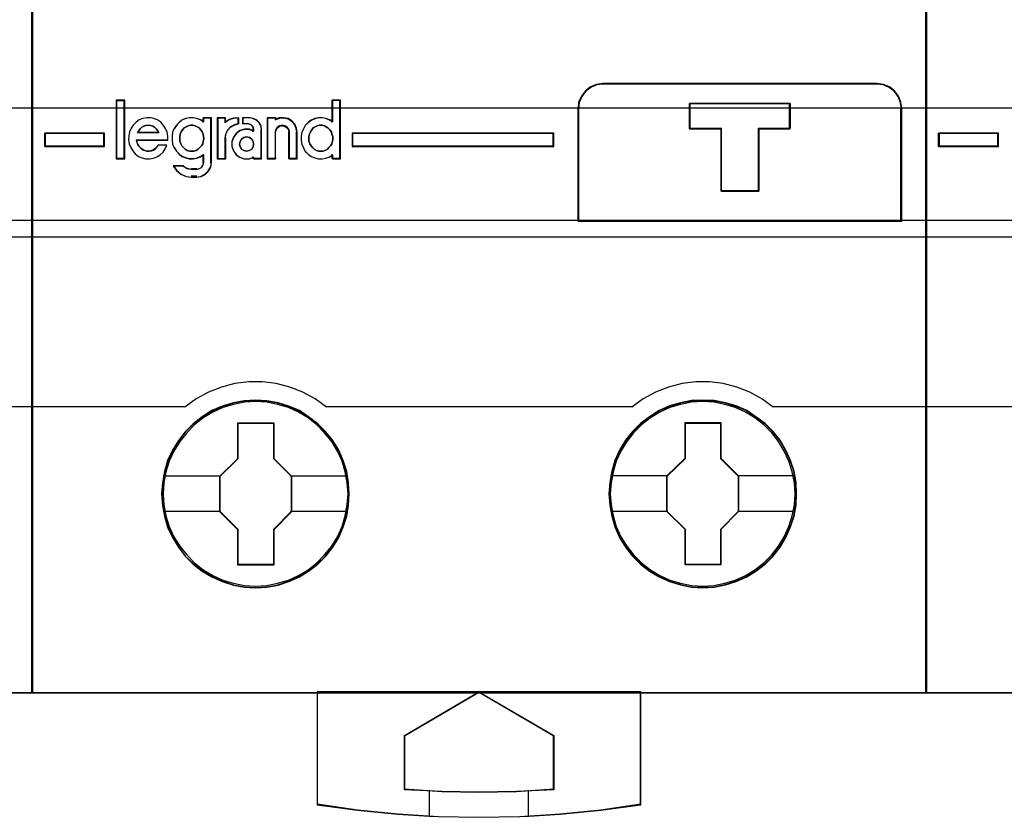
# Model space of a CAD drawing. Extents: x -543332 to -314699, y -9028 to 155584.
# Tile 52 of 256: x -448084 to -447688, y 23378 to 23699. Entities that reach past the tile are written whole.
import ezdxf

# ---------------------------------------------------------------- set-up
doc = ezdxf.new("R2010")
doc.units = 0
doc.header["$MEASUREMENT"] = 0
doc.layers.get('0').update_dxf_attribs({"color": 8})
for name, color, linetype in [('30', 7, 'Continuous'), ('45', 8, 'Continuous'), ('50', 7, 'Continuous')]:
    doc.layers.add(name, color=color, linetype=linetype)

# ---------------------------------------------------------------- blocks, each defined once
blk = doc.blocks.new('*U1096')
at = {"layer": '50', "color": 7}
blk.add_lwpolyline([(61.983887, -487.347089), (386.017439, -487.347089), (386.017439, -533.64975), (61.983887, -533.64975), (61.983887, -487.347089)], dxfattribs=at)
blk = doc.blocks.new('*U1097')
at = {"layer": '30', "color": 7}
blk.add_lwpolyline([(51.981526, -492.476529), (396.088727, -492.476529), (396.088727, -528.454107), (51.981526, -528.454107), (51.981526, -492.476529)], close=True, dxfattribs=at)
blk.add_lwpolyline([(51.981526, -492.476529), (396.088727, -492.476529), (396.088727, -528.454107), (51.981526, -528.454107), (51.981526, -492.476529)], dxfattribs=at)
blk = doc.blocks.new('*U1101')
at = {"layer": '45', "color": 7}
blk.add_lwpolyline([(215.025578, -468.992858), (178.974132, -468.992858), (178.974132, -551.996037), (215.025578, -551.996037), (215.025578, -468.992858)], close=True, dxfattribs=at)
at = {"layer": '45', "color": 139}
blk.add_lwpolyline([(215.025578, -468.992858), (178.974132, -468.992858), (178.974132, -551.996037), (215.025578, -551.996037), (215.025578, -468.992858)], close=True, dxfattribs=at)
at = {"layer": '45', "color": 59}
blk.add_lwpolyline([(215.009672, -469.008747), (178.992689, -469.008747), (178.992689, -551.977501), (215.009672, -551.977501), (215.009672, -469.008747)], close=True, dxfattribs=at)
at = {"layer": '45', "color": 139}
for points in [[(178.974132, -532.974475), (215.025578, -532.974475)], [(208.811549, -540.463404), (215.025578, -540.463404)]]:
    blk.add_lwpolyline(points, dxfattribs=at)
blk = doc.blocks.new('*U1102')
at = {"layer": '45', "color": 7}
for points in [[(251.026655, -468.992858), (214.975209, -468.992858), (214.975209, -551.996037), (251.026655, -551.996037), (251.026655, -468.992858)], [(249.019532, -527.474297), (237.983844, -527.474297), (237.724246, -527.507504), (237.486741, -527.607127), (237.276853, -527.767631), (237.122199, -527.977946), (237.006208, -528.215934), (236.984114, -528.47606), (236.984114, -533.008901), (250.019261, -533.008901), (250.019261, -528.47606), (249.986121, -528.215934), (249.892224, -527.977946), (249.726523, -527.767631), (249.522158, -527.607127), (249.27913, -527.507504), (249.019532, -527.474297)], [(245.523103, -528.271386), (245.523103, -529.282291), (244.257021, -529.282291), (244.257021, -531.803999), (242.746606, -531.803999), (242.746606, -529.282291), (241.47497, -529.282291), (241.47497, -528.271386), (245.523103, -528.271386)], [(244.257021, -531.803999), (244.257021, -529.282291), (245.523103, -529.282291), (245.523103, -528.271386), (241.47497, -528.271386), (241.47497, -529.282291), (242.746606, -529.282291), (242.746606, -531.803999), (244.257021, -531.803999)], [(244.251064, -531.78811), (244.251064, -529.289086), (245.507197, -529.289086), (245.507197, -528.287274), (241.490877, -528.287274), (241.490877, -529.289086), (242.752519, -529.289086), (242.752519, -531.78811), (244.251064, -531.78811)], [(217.912557, -530.005915), (217.912557, -529.470991), (215.502765, -529.470991), (215.502765, -530.005915), (217.912557, -530.005915)], [(227.880455, -529.470991), (227.880455, -530.005915), (236.011184, -530.005915), (236.011184, -529.470991), (227.880455, -529.470991)], [(227.771762, -543.990608), (227.744098, -543.537569), (227.672171, -543.08453), (227.517251, -542.648066), (227.345733, -542.233702), (227.10782, -541.835912), (226.825645, -541.487846), (226.499207, -541.161879), (226.134038, -540.885636), (225.763337, -540.637017), (225.331775, -540.454697), (224.900213, -540.3221), (224.446519, -540.239227), (223.998358, -540.217128), (223.539131, -540.239227), (223.102036, -540.3221), (222.653875, -540.454697), (222.238911, -540.637017), (221.846079, -540.885636), (221.486444, -541.161879), (221.154472, -541.487846), (220.894428, -541.835912), (220.650983, -542.233702), (220.446268, -542.648066), (220.330078, -543.08453), (220.241552, -543.537569), (220.208355, -543.990608), (220.241552, -544.449171), (220.330078, -544.885635), (220.446268, -545.322099), (220.650983, -545.741988), (220.894428, -546.134253), (221.154472, -546.498894), (221.486444, -546.819336), (221.846079, -547.101104), (222.238911, -547.333148), (222.653875, -547.520993), (223.102036, -547.659115), (223.539131, -547.747513), (223.998358, -547.769612), (224.446519, -547.747513), (224.900213, -547.659115), (225.331775, -547.520993), (225.763337, -547.333148), (226.134038, -547.101104), (226.499207, -546.819336), (226.825645, -546.498894), (227.10782, -546.134253), (227.345733, -545.741988), (227.517251, -545.322099), (227.672171, -544.885635), (227.744098, -544.449171), (227.771762, -543.990608)], [(227.771762, -543.990608), (227.744098, -543.537569), (227.672171, -543.08453), (227.517251, -542.648066), (227.345733, -542.233702), (227.10782, -541.835912), (226.825645, -541.487846), (226.499207, -541.161879), (226.134038, -540.885636), (225.763337, -540.637017), (225.331775, -540.454697), (224.900213, -540.3221), (224.446519, -540.239227), (223.998358, -540.217128), (223.539131, -540.239227), (223.102036, -540.3221), (222.653875, -540.454697), (222.238911, -540.637017), (221.846079, -540.885636), (221.486444, -541.161879), (221.154472, -541.487846), (220.894428, -541.835912), (220.650983, -542.233702), (220.446268, -542.648066), (220.330078, -543.08453), (220.241552, -543.537569), (220.208355, -543.990608), (220.241552, -544.449171), (220.330078, -544.885635), (220.446268, -545.322099), (220.650983, -545.741988), (220.894428, -546.134253), (221.154472, -546.498894), (221.486444, -546.819336), (221.846079, -547.101104), (222.238911, -547.333148), (222.653875, -547.520993), (223.102036, -547.659115), (223.539131, -547.747513), (223.998358, -547.769612), (224.446519, -547.747513), (224.900213, -547.659115), (225.331775, -547.520993), (225.763337, -547.333148), (226.134038, -547.101104), (226.499207, -546.819336), (226.825645, -546.498894), (227.10782, -546.134253), (227.345733, -545.741988), (227.517251, -545.322099), (227.672171, -544.885635), (227.744098, -544.449171), (227.771762, -543.990608)], [(227.755856, -543.990619), (227.728308, -543.539487), (227.656684, -543.088354), (227.502415, -542.653727), (227.331618, -542.241106), (227.094707, -541.84499), (226.813718, -541.498388), (226.488653, -541.173793), (226.125021, -540.898712), (225.755879, -540.651139), (225.326132, -540.469586), (224.896384, -540.337547), (224.444599, -540.255023), (223.998323, -540.233017), (223.541028, -540.255023), (223.105771, -540.337547), (222.659495, -540.469586), (222.246277, -540.651139), (221.855097, -540.898712), (221.496974, -541.173793), (221.166399, -541.498388), (220.907449, -541.84499), (220.665027, -542.241106), (220.461173, -542.653727), (220.345472, -543.088354), (220.257319, -543.539487), (220.224261, -543.990619), (220.257319, -544.447253), (220.345472, -544.881881), (220.461173, -545.316508), (220.665027, -545.734631), (220.907449, -546.125246), (221.166399, -546.488352), (221.496974, -546.807446), (221.855097, -547.088028), (222.246277, -547.319096), (222.659495, -547.506151), (223.105771, -547.643691), (223.541028, -547.731717), (223.998323, -547.753723), (224.444599, -547.731717), (224.896384, -547.643691), (225.326132, -547.506151), (225.755879, -547.319096), (226.125021, -547.088028), (226.488653, -546.807446), (226.813718, -546.488352), (227.094707, -546.125246), (227.331618, -545.734631), (227.502415, -545.316508), (227.656684, -544.881881), (227.728308, -544.447253), (227.755856, -543.990619)], [(245.782905, -543.985311), (245.760773, -543.532273), (245.688844, -543.079234), (245.533919, -542.64277), (245.351329, -542.228406), (245.124476, -541.830616), (244.842292, -541.482549), (244.515843, -541.156583), (244.145131, -540.88034), (243.779952, -540.631721), (243.348376, -540.449401), (242.916801, -540.316804), (242.463093, -540.233931), (242.003852, -540.211832), (241.555678, -540.233931), (241.107503, -540.316804), (240.659328, -540.449401), (240.244352, -540.631721), (239.862574, -540.88034), (239.502927, -541.156583), (239.170946, -541.482549), (238.899828, -541.830616), (238.656375, -542.228406), (238.462719, -542.64277), (238.346526, -543.079234), (238.257998, -543.532273), (238.2248, -543.985311), (238.257998, -544.43835), (238.346526, -544.880339), (238.462719, -545.316803), (238.656375, -545.736692), (238.899828, -546.128957), (239.170946, -546.493598), (239.502927, -546.81404), (239.862574, -547.095808), (240.244352, -547.327852), (240.659328, -547.515697), (241.107503, -547.653819), (241.555678, -547.742216), (242.003852, -547.764316), (242.463093, -547.742216), (242.916801, -547.653819), (243.348376, -547.515697), (243.779952, -547.327852), (244.145131, -547.095808), (244.515843, -546.81404), (244.842292, -546.493598), (245.124476, -546.128957), (245.351329, -545.736692), (245.533919, -545.316803), (245.688844, -544.880339), (245.760773, -544.43835), (245.782905, -543.985311)], [(245.782905, -543.985311), (245.760773, -543.532273), (245.688844, -543.079234), (245.533919, -542.64277), (245.351329, -542.228406), (245.124476, -541.830616), (244.842292, -541.482549), (244.515843, -541.156583), (244.145131, -540.88034), (243.779952, -540.631721), (243.348376, -540.449401), (242.916801, -540.316804), (242.463093, -540.233931), (242.003852, -540.211832), (241.555678, -540.233931), (241.107503, -540.316804), (240.659328, -540.449401), (240.244352, -540.631721), (239.862574, -540.88034), (239.502927, -541.156583), (239.170946, -541.482549), (238.899828, -541.830616), (238.656375, -542.228406), (238.462719, -542.64277), (238.346526, -543.079234), (238.257998, -543.532273), (238.2248, -543.985311), (238.257998, -544.43835), (238.346526, -544.880339), (238.462719, -545.316803), (238.656375, -545.736692), (238.899828, -546.128957), (239.170946, -546.493598), (239.502927, -546.81404), (239.862574, -547.095808), (240.244352, -547.327852), (240.659328, -547.515697), (241.107503, -547.653819), (241.555678, -547.742216), (242.003852, -547.764316), (242.463093, -547.742216), (242.916801, -547.653819), (243.348376, -547.515697), (243.779952, -547.327852), (244.145131, -547.095808), (244.515843, -546.81404), (244.842292, -546.493598), (245.124476, -546.128957), (245.351329, -545.736692), (245.533919, -545.316803), (245.688844, -544.880339), (245.760773, -544.43835), (245.782905, -543.985311)], [(245.766999, -543.985323), (245.74496, -543.534191), (245.673333, -543.083058), (245.519061, -542.648431), (245.33724, -542.23581), (245.111341, -541.839693), (244.830344, -541.493092), (244.50527, -541.168496), (244.136118, -540.893416), (243.772476, -540.645843), (243.342717, -540.46429), (242.912958, -540.332251), (242.46116, -540.249727), (242.003852, -540.22772), (241.557564, -540.249727), (241.111276, -540.332251), (240.664988, -540.46429), (240.251758, -540.645843), (239.871586, -540.893416), (239.513454, -541.168496), (239.18287, -541.493092), (238.912893, -541.839693), (238.670465, -542.23581), (238.477624, -542.648431), (238.36192, -543.083058), (238.273764, -543.534191), (238.240706, -543.985323), (238.273764, -544.436455), (238.36192, -544.876584), (238.477624, -545.311212), (238.670465, -545.729335), (238.912893, -546.119949), (239.18287, -546.483056), (239.513454, -546.802149), (239.871586, -547.082732), (240.251758, -547.3138), (240.664988, -547.500854), (241.111276, -547.638395), (241.557564, -547.726421), (242.003852, -547.748427), (242.46116, -547.726421), (242.912958, -547.638395), (243.342717, -547.500854), (243.772476, -547.3138), (244.136118, -547.082732), (244.50527, -546.802149), (244.830344, -546.483056), (245.111341, -546.119949), (245.33724, -545.729335), (245.519061, -545.311212), (245.673333, -544.876584), (245.74496, -544.436455), (245.766999, -543.985323)], [(223.284627, -541.125439), (224.728116, -541.125439), (224.728116, -542.558802), (225.441501, -543.272716), (225.441501, -544.706079), (224.728116, -545.431062), (224.728116, -546.853357), (223.284627, -546.853357), (223.284627, -545.431062), (222.554522, -544.706079), (222.554522, -543.272716), (223.284627, -542.558802), (223.284627, -541.125439)], [(223.284627, -541.125439), (224.728116, -541.125439), (224.728116, -541.125439), (224.728116, -542.558802), (224.728116, -542.558802), (225.441501, -543.272716), (225.441501, -543.272716), (225.441501, -544.706079), (225.441501, -544.706079), (224.728116, -545.431062), (224.728116, -545.431062), (224.728116, -546.853357), (224.728116, -546.853357), (223.284627, -546.853357), (223.284627, -546.853357), (223.284627, -545.431062), (223.284627, -545.431062), (222.554522, -544.706079), (222.554522, -544.706079), (222.554522, -543.272716), (222.554522, -543.272716), (223.284627, -542.558802), (223.284627, -542.558802), (223.284627, -541.125439), (223.284627, -541.125439)], [(223.292488, -541.141327), (224.720071, -541.141327), (224.720071, -542.566076), (225.425595, -543.2757), (225.425595, -544.700448), (224.720071, -545.421074), (224.720071, -546.83482), (223.292488, -546.83482), (223.292488, -545.421074), (222.570429, -544.700448), (222.570429, -543.2757), (223.292488, -542.566076), (223.292488, -541.141327)], [(241.296041, -541.120142), (242.733957, -541.120142), (242.733957, -542.553505), (243.447342, -543.26742), (243.447342, -544.700783), (242.733957, -545.425766), (242.733957, -546.848061), (241.296041, -546.848061), (241.296041, -545.425766), (240.560363, -544.700783), (240.560363, -543.26742), (241.296041, -542.553505), (241.296041, -541.120142)], [(241.296041, -541.120142), (242.733957, -541.120142), (242.733957, -541.120142), (242.733957, -542.553505), (242.733957, -542.553505), (243.447342, -543.26742), (243.447342, -543.26742), (243.447342, -544.700783), (243.447342, -544.700783), (242.733957, -545.425766), (242.733957, -545.425766), (242.733957, -546.848061), (242.733957, -546.848061), (241.296041, -546.848061), (241.296041, -546.848061), (241.296041, -545.425766), (241.296041, -545.425766), (240.560363, -544.700783), (240.560363, -544.700783), (240.560363, -543.26742), (240.560363, -543.26742), (241.296041, -542.553505), (241.296041, -542.553505), (241.296041, -541.120142), (241.296041, -541.120142)], [(241.30384, -541.136031), (242.725912, -541.136031), (242.725912, -542.56078), (243.431435, -543.270403), (243.431435, -544.695152), (242.725912, -545.415777), (242.725912, -546.829524), (241.30384, -546.829524), (241.30384, -545.415777), (240.576269, -544.695152), (240.576269, -543.270403), (241.30384, -542.56078), (241.30384, -541.136031)], [(239.515854, -551.958964), (232.992868, -551.958964), (226.475405, -551.958964), (226.475405, -556.50213), (228.104771, -556.723748), (229.728614, -556.878881), (230.993443, -556.956447), (231.363503, -556.978609), (232.992868, -557.006311), (234.638804, -556.978609), (235.00334, -556.956447), (236.262646, -556.878881), (237.897535, -556.723748), (239.515854, -556.50213), (239.515854, -551.958964)], [(232.992624, -551.958964), (236.011184, -553.713048), (236.011184, -555.894552), (234.510212, -555.972265), (232.992624, -556.000019), (231.491652, -555.972265), (229.99068, -555.894552), (229.99068, -553.713048), (232.992624, -551.958964)]]:
    blk.add_lwpolyline(points, close=True, dxfattribs=at)
at = {"layer": '45', "color": 139}
for points in [[(251.026655, -468.992858), (214.975209, -468.992858), (214.975209, -551.996037), (251.026655, -551.996037), (251.026655, -468.992858)], [(218.71317, -528.160164), (218.400348, -528.160164), (218.400348, -530.485227), (218.71317, -530.485227), (218.71317, -528.160164)], [(221.420992, -530.193932), (221.512602, -530.188231), (221.604212, -530.165425), (221.678645, -530.114112), (221.753078, -530.045695), (221.81606, -529.971576), (221.86759, -529.891756), (221.890493, -529.794831), (221.907669, -529.692205), (221.896218, -529.59528), (221.884767, -529.504057), (221.838962, -529.412834), (221.787432, -529.333013), (221.730175, -529.258894), (221.638566, -529.207581), (221.564133, -529.167671), (221.466797, -529.150567), (221.375187, -529.150567), (221.283578, -529.167671), (221.197694, -529.207581), (221.123261, -529.258894), (221.054553, -529.333013), (220.997297, -529.412834), (220.962943, -529.504057), (220.940041, -529.59528), (220.940041, -529.692205), (220.945767, -529.794831), (220.98012, -529.891756), (221.0202, -529.971576), (221.088907, -530.045695), (221.16334, -530.114112), (221.243498, -530.165425), (221.335108, -530.188231), (221.420992, -530.193932)], [(226.625401, -530.193932), (226.711285, -530.188231), (226.802895, -530.165425), (226.888779, -530.114112), (226.951761, -530.045695), (227.014742, -529.971576), (227.066273, -529.891756), (227.089175, -529.794831), (227.106352, -529.692205), (227.106352, -529.59528), (227.071998, -529.504057), (227.049096, -529.412834), (226.986114, -529.333013), (226.911681, -529.258894), (226.842974, -529.207581), (226.768541, -529.167671), (226.676931, -529.150567), (226.57387, -529.150567), (226.48226, -529.167671), (226.396376, -529.207581), (226.321943, -529.258894), (226.264687, -529.333013), (226.201706, -529.412834), (226.161626, -529.504057), (226.144449, -529.59528), (226.138724, -529.692205), (226.144449, -529.794831), (226.184529, -529.891756), (226.230334, -529.971576), (226.28759, -530.045695), (226.356297, -530.114112), (226.447907, -530.165425), (226.533791, -530.188231), (226.625401, -530.193932)], [(223.917155, -529.90661), (223.899527, -529.801063), (223.840767, -529.707243), (223.746751, -529.636878), (223.635107, -529.619287), (223.529339, -529.636878), (223.435322, -529.707243), (223.370686, -529.801063), (223.347182, -529.90661), (223.370686, -530.018021), (223.435322, -530.11184), (223.529339, -530.170478), (223.635107, -530.193932), (223.746751, -530.170478), (223.840767, -530.11184), (223.899527, -530.018021), (223.917155, -529.90661)], [(227.724044, -543.99095), (227.690837, -543.537914), (227.602285, -543.095928), (227.480526, -542.670516), (227.292354, -542.261678), (227.06544, -541.880465), (226.777647, -541.526875), (226.467716, -541.206435), (226.107975, -540.930194), (225.720561, -540.698151), (225.316544, -540.515831), (224.884854, -540.383235), (224.44763, -540.300363), (223.999337, -540.272739), (223.551044, -540.300363), (223.108286, -540.383235), (222.676596, -540.515831), (222.272579, -540.698151), (221.885165, -540.930194), (221.530958, -541.206435), (221.221027, -541.526875), (220.944303, -541.880465), (220.70632, -542.261678), (220.518148, -542.670516), (220.38532, -543.095928), (220.307838, -543.537914), (220.274631, -543.99095), (220.307838, -544.432937), (220.38532, -544.874923), (220.518148, -545.300336), (220.70632, -545.714698), (220.944303, -546.095911), (221.221027, -546.443976), (221.530958, -546.764416), (221.885165, -547.040658), (222.272579, -547.2727), (222.676596, -547.45502), (223.108286, -547.587616), (223.551044, -547.670488), (223.999337, -547.698112), (224.44763, -547.670488), (224.884854, -547.587616), (225.316544, -547.45502), (225.720561, -547.2727), (226.107975, -547.040658), (226.467716, -546.764416), (226.777647, -546.443976), (227.06544, -546.095911), (227.292354, -545.714698), (227.480526, -545.300336), (227.602285, -544.874923), (227.690837, -544.432937), (227.724044, -543.99095)], [(245.721931, -543.99095), (245.694258, -543.537914), (245.605703, -543.095928), (245.472872, -542.670516), (245.290228, -542.261678), (245.057773, -541.880465), (244.78104, -541.526875), (244.465564, -541.206435), (244.105812, -540.930194), (243.723921, -540.698151), (243.314356, -540.515831), (242.893722, -540.383235), (242.45095, -540.300363), (242.002643, -540.272739), (241.554336, -540.300363), (241.106029, -540.383235), (240.685395, -540.515831), (240.275831, -540.698151), (239.89394, -540.930194), (239.539722, -541.206435), (239.213177, -541.526875), (238.947514, -541.880465), (238.709523, -542.261678), (238.521345, -542.670516), (238.399583, -543.095928), (238.311028, -543.537914), (238.27782, -543.99095), (238.311028, -544.432937), (238.399583, -544.874923), (238.521345, -545.300336), (238.709523, -545.714698), (238.947514, -546.095911), (239.213177, -546.443976), (239.539722, -546.764416), (239.89394, -547.040658), (240.275831, -547.2727), (240.685395, -547.45502), (241.106029, -547.587616), (241.554336, -547.670488), (242.002643, -547.698112), (242.45095, -547.670488), (242.893722, -547.587616), (243.314356, -547.45502), (243.723921, -547.2727), (244.105812, -547.040658), (244.465564, -546.764416), (244.78104, -546.443976), (245.057773, -546.095911), (245.290228, -545.714698), (245.472872, -545.300336), (245.605703, -544.874923), (245.694258, -544.432937), (245.721931, -543.99095)]]:
    blk.add_lwpolyline(points, close=True, dxfattribs=at)
at = {"layer": '45', "color": 59}
for points in [[(251.010749, -469.008747), (214.991115, -469.008747), (214.991115, -551.977501), (251.010749, -551.977501), (251.010749, -469.008747)], [(249.019532, -527.474297), (237.983844, -527.474297), (237.724246, -527.507504), (237.486741, -527.607127), (237.276853, -527.767631), (237.122199, -527.977946), (237.006208, -528.215934), (236.984114, -528.47606), (236.984114, -533.008901), (250.019261, -533.008901), (250.019261, -528.47606), (249.986121, -528.215934), (249.892224, -527.977946), (249.726523, -527.767631), (249.522158, -527.607127), (249.27913, -527.507504), (249.019532, -527.474297)], [(249.006066, -527.490185), (237.99731, -527.490185), (237.738346, -527.523202), (237.50142, -527.622253), (237.292045, -527.781835), (237.137768, -527.990943), (237.02206, -528.227564), (237.000021, -528.486197), (237.000021, -532.993012), (250.003355, -532.993012), (250.003355, -528.486197), (249.970296, -528.227564), (249.876628, -527.990943), (249.711331, -527.781835), (249.507465, -527.622253), (249.26503, -527.523202), (249.006066, -527.490185)], [(218.729076, -528.144275), (218.384442, -528.144275), (218.384442, -530.501116), (218.729076, -530.501116), (218.729076, -528.144275)], [(225.864673, -529.914698), (225.921007, -530.059907), (225.994242, -530.19953), (226.112545, -530.311229), (226.236481, -530.400588), (226.377317, -530.462022), (226.523787, -530.495531), (226.67589, -530.501116), (226.82236, -530.478777), (226.974463, -530.422927), (227.098399, -530.344738), (227.098399, -530.501116), (227.413872, -530.501116), (227.413872, -528.144275), (227.098399, -528.144275), (227.098399, -529.015524), (226.974463, -528.937335), (226.82236, -528.881486), (226.67589, -528.853561), (226.523787, -528.853561), (226.377317, -528.892656), (226.236481, -528.959675), (226.112545, -529.049034), (225.994242, -529.160733), (225.921007, -529.294771), (225.864673, -529.439979), (225.836506, -529.601942), (225.836506, -529.75832), (225.864673, -529.914698)], [(245.523103, -528.271386), (245.523103, -529.282291), (244.257021, -529.282291), (244.257021, -531.803999), (242.746606, -531.803999), (242.746606, -529.282291), (241.47497, -529.282291), (241.47497, -528.271386), (245.523103, -528.271386)], [(244.257021, -531.803999), (244.257021, -529.282291), (245.523103, -529.282291), (245.523103, -528.271386), (241.47497, -528.271386), (241.47497, -529.282291), (242.746606, -529.282291), (242.746606, -531.803999), (244.257021, -531.803999)], [(244.251064, -531.78811), (244.251064, -529.289086), (245.507197, -529.289086), (245.507197, -528.287274), (241.490877, -528.287274), (241.490877, -529.289086), (242.752519, -529.289086), (242.752519, -531.78811), (244.251064, -531.78811)], [(219.533529, -530.16395), (219.46031, -530.130234), (219.381458, -530.074039), (219.319503, -530.012225), (219.257548, -529.927934), (219.223754, -529.849262), (219.201225, -529.753731), (220.462854, -529.753731), (220.462854, -529.590768), (220.434693, -529.433424), (220.372738, -529.281699), (220.288254, -529.152452), (220.181241, -529.028824), (220.057331, -528.938913), (219.905259, -528.8771), (219.75882, -528.843383), (219.606749, -528.843383), (219.46031, -528.8771), (219.308238, -528.933294), (219.184328, -529.023205), (219.077315, -529.135594), (218.987199, -529.264841), (218.919611, -529.416565), (218.885818, -529.57391), (218.880186, -529.736873), (218.908347, -529.894217), (218.970302, -530.040323), (219.049154, -530.180808), (219.150535, -530.298817), (219.274445, -530.399966), (219.426516, -530.46178), (219.567323, -530.495497), (219.725027, -530.501116), (219.88273, -530.478639), (220.023537, -530.422444), (220.147447, -530.332533), (220.271357, -530.231383), (220.355841, -530.096517), (220.417796, -529.956031), (220.07986, -529.956031), (220.023537, -530.023464), (219.95595, -530.090898), (219.88273, -530.141472), (219.798246, -530.16957), (219.70813, -530.186428), (219.618013, -530.186428), (219.533529, -530.16395)], [(220.722637, -530.048711), (220.807121, -530.188216), (220.914134, -530.299821), (221.02678, -530.389104), (221.178851, -530.450487), (221.319658, -530.483968), (221.477362, -530.489548), (221.618169, -530.467228), (221.764608, -530.411425), (221.899782, -530.333302), (221.899782, -530.651375), (221.877253, -530.757399), (221.815298, -530.846683), (221.725182, -530.902485), (221.618169, -530.924806), (221.421039, -530.924806), (221.229542, -530.891324), (221.071838, -530.79088), (220.677579, -530.79088), (220.812754, -530.975028), (220.987354, -531.120113), (221.195748, -531.209397), (221.421039, -531.237298), (221.618169, -531.237298), (221.798401, -531.214977), (221.96737, -531.125694), (222.096912, -530.997349), (222.192661, -530.835522), (222.21519, -530.651375), (222.21519, -528.843383), (221.899782, -528.843383), (221.899782, -529.005209), (221.764608, -528.927086), (221.618169, -528.871284), (221.477362, -528.843383), (221.319658, -528.843383), (221.178851, -528.882445), (221.02678, -528.949407), (220.914134, -529.038691), (220.807121, -529.150295), (220.722637, -529.284221), (220.65505, -529.429306), (220.632521, -529.591133), (220.632521, -529.747379), (220.65505, -529.903625), (220.722637, -530.048711)], [(222.453783, -528.843383), (222.453783, -530.501116), (222.775442, -530.501116), (222.775442, -529.66944), (222.798418, -529.500857), (222.878832, -529.343513), (222.993711, -529.214266), (223.148796, -529.129974), (223.31537, -529.079399), (223.31537, -528.843383), (223.114333, -528.860241), (222.936272, -528.916436), (222.775442, -529.023205), (222.775442, -528.843383), (222.453783, -528.843383)], [(222.47234, -528.859272), (222.47234, -530.485227), (222.781133, -530.485227), (222.781133, -529.669494), (222.80319, -529.504142), (222.880388, -529.349814), (222.990671, -529.223045), (223.139553, -529.140369), (223.299464, -529.090764), (223.299464, -528.859272), (223.106468, -528.875807), (222.935529, -528.930924), (222.781133, -529.035647), (222.781133, -528.859272), (222.47234, -528.859272)], [(223.107295, -529.635723), (223.044964, -529.815545), (223.044964, -530.000987), (223.107295, -530.180808), (223.214957, -530.332533), (223.362284, -530.439302), (223.537944, -530.495497), (223.741935, -530.495497), (223.906262, -530.439302), (223.906262, -530.501116), (224.240582, -530.501116), (224.240582, -529.315416), (224.217916, -529.16931), (224.138586, -529.040063), (224.030924, -528.933294), (223.900596, -528.87148), (223.758935, -528.843383), (223.481279, -528.843383), (223.481279, -529.079399), (223.673938, -529.079399), (223.7986, -529.113116), (223.883596, -529.203027), (223.906262, -529.315416), (223.906262, -529.388468), (223.741935, -529.321035), (223.537944, -529.321035), (223.362284, -529.377229), (223.214957, -529.489618), (223.107295, -529.635723)], [(224.46592, -528.843383), (224.46592, -530.501116), (224.795198, -530.501116), (224.795198, -529.433424), (224.817907, -529.332274), (224.869002, -529.242363), (224.959838, -529.17493), (225.067705, -529.158071), (225.169895, -529.17493), (225.272085, -529.242363), (225.328857, -529.332274), (225.345889, -529.433424), (225.345889, -530.501116), (225.66949, -530.501116), (225.66949, -529.433424), (225.646781, -529.264841), (225.572978, -529.101877), (225.453756, -528.97263), (225.311825, -528.882719), (225.135832, -528.843383), (224.959838, -528.854622), (224.795198, -528.910816), (224.795198, -528.843383), (224.46592, -528.843383)], [(224.481826, -528.859272), (224.481826, -530.485227), (224.801676, -530.485227), (224.801676, -529.438002), (224.823735, -529.338791), (224.873366, -529.250604), (224.961601, -529.184463), (225.066379, -529.167928), (225.165643, -529.184463), (225.264907, -529.250604), (225.320054, -529.338791), (225.336598, -529.438002), (225.336598, -530.485227), (225.650933, -530.485227), (225.650933, -529.438002), (225.628874, -529.27265), (225.557184, -529.112811), (225.441376, -528.986041), (225.30351, -528.897854), (225.132555, -528.859272), (224.961601, -528.870295), (224.801676, -528.925412), (224.801676, -528.859272), (224.481826, -528.859272)], [(220.053269, -529.368092), (220.104964, -529.455102), (219.243378, -529.455102), (219.295073, -529.368092), (219.352512, -529.293512), (219.421439, -529.231362), (219.49611, -529.187857), (219.582268, -529.162997), (219.674171, -529.150567), (219.76033, -529.162997), (219.852232, -529.187857), (219.926903, -529.231362), (219.99583, -529.293512), (220.053269, -529.368092)], [(220.104964, -529.455102), (219.243378, -529.455102), (219.295073, -529.368092), (219.352512, -529.293512), (219.421439, -529.231362), (219.49611, -529.187857), (219.582268, -529.162997), (219.674171, -529.150567), (219.76033, -529.162997), (219.852232, -529.187857), (219.926903, -529.231362), (219.99583, -529.293512), (220.053269, -529.368092), (220.104964, -529.455102)], [(221.730175, -529.258894), (221.787432, -529.333013), (221.838962, -529.412834), (221.884767, -529.504057), (221.896218, -529.59528), (221.907669, -529.692205), (221.890493, -529.794831), (221.86759, -529.891756), (221.81606, -529.971576), (221.753078, -530.045695), (221.678645, -530.114112), (221.604212, -530.165425), (221.512602, -530.188231), (221.420992, -530.193932), (221.335108, -530.188231), (221.243498, -530.165425), (221.16334, -530.114112), (221.088907, -530.045695), (221.0202, -529.971576), (220.98012, -529.891756), (220.945767, -529.794831), (220.940041, -529.692205), (220.940041, -529.59528), (220.962943, -529.504057), (220.997297, -529.412834), (221.054553, -529.333013), (221.123261, -529.258894), (221.197694, -529.207581), (221.283578, -529.167671), (221.375187, -529.150567), (221.466797, -529.150567), (221.564133, -529.167671), (221.638566, -529.207581), (221.730175, -529.258894)], [(221.243498, -530.165425), (221.16334, -530.114112), (221.088907, -530.045695), (221.0202, -529.971576), (220.98012, -529.891756), (220.945767, -529.794831), (220.940041, -529.692205), (220.940041, -529.59528), (220.962943, -529.504057), (220.997297, -529.412834), (221.054553, -529.333013), (221.123261, -529.258894), (221.197694, -529.207581), (221.283578, -529.167671), (221.375187, -529.150567), (221.466797, -529.150567), (221.564133, -529.167671), (221.638566, -529.207581), (221.730175, -529.258894), (221.787432, -529.333013), (221.838962, -529.412834), (221.884767, -529.504057), (221.896218, -529.59528), (221.907669, -529.692205), (221.890493, -529.794831), (221.86759, -529.891756), (221.81606, -529.971576), (221.753078, -530.045695), (221.678645, -530.114112), (221.604212, -530.165425), (221.512602, -530.188231), (221.420992, -530.193932), (221.335108, -530.188231), (221.243498, -530.165425)], [(226.842974, -529.207581), (226.911681, -529.258894), (226.986114, -529.333013), (227.049096, -529.412834), (227.071998, -529.504057), (227.106352, -529.59528), (227.106352, -529.692205), (227.089175, -529.794831), (227.066273, -529.891756), (227.014742, -529.971576), (226.951761, -530.045695), (226.888779, -530.114112), (226.802895, -530.165425), (226.711285, -530.188231), (226.625401, -530.193932), (226.533791, -530.188231), (226.447907, -530.165425), (226.356297, -530.114112), (226.28759, -530.045695), (226.230334, -529.971576), (226.184529, -529.891756), (226.144449, -529.794831), (226.138724, -529.692205), (226.144449, -529.59528), (226.161626, -529.504057), (226.201706, -529.412834), (226.264687, -529.333013), (226.321943, -529.258894), (226.396376, -529.207581), (226.48226, -529.167671), (226.57387, -529.150567), (226.676931, -529.150567), (226.768541, -529.167671), (226.842974, -529.207581)], [(226.184529, -529.891756), (226.144449, -529.794831), (226.138724, -529.692205), (226.144449, -529.59528), (226.161626, -529.504057), (226.201706, -529.412834), (226.264687, -529.333013), (226.321943, -529.258894), (226.396376, -529.207581), (226.48226, -529.167671), (226.57387, -529.150567), (226.676931, -529.150567), (226.768541, -529.167671), (226.842974, -529.207581), (226.911681, -529.258894), (226.986114, -529.333013), (227.049096, -529.412834), (227.071998, -529.504057), (227.106352, -529.59528), (227.106352, -529.692205), (227.089175, -529.794831), (227.066273, -529.891756), (227.014742, -529.971576), (226.951761, -530.045695), (226.888779, -530.114112), (226.802895, -530.165425), (226.711285, -530.188231), (226.625401, -530.193932), (226.533791, -530.188231), (226.447907, -530.165425), (226.356297, -530.114112), (226.28759, -530.045695), (226.230334, -529.971576), (226.184529, -529.891756)], [(217.896651, -529.990026), (217.896651, -529.48688), (215.521322, -529.48688), (215.521322, -529.990026), (217.896651, -529.990026)], [(223.899527, -529.801063), (223.917155, -529.90661), (223.899527, -530.018021), (223.840767, -530.11184), (223.746751, -530.170478), (223.635107, -530.193932), (223.529339, -530.170478), (223.435322, -530.11184), (223.370686, -530.018021), (223.347182, -529.90661), (223.370686, -529.801063), (223.435322, -529.707243), (223.529339, -529.636878), (223.635107, -529.619287), (223.746751, -529.636878), (223.840767, -529.707243), (223.899527, -529.801063)], [(223.370686, -529.801063), (223.435322, -529.707243), (223.529339, -529.636878), (223.635107, -529.619287), (223.746751, -529.636878), (223.840767, -529.707243), (223.899527, -529.801063), (223.917155, -529.90661), (223.899527, -530.018021), (223.840767, -530.11184), (223.746751, -530.170478), (223.635107, -530.193932), (223.529339, -530.170478), (223.435322, -530.11184), (223.370686, -530.018021), (223.347182, -529.90661), (223.370686, -529.801063)], [(239.515854, -551.958964), (232.992868, -551.958964), (226.475405, -551.958964), (226.475405, -556.50213), (228.104771, -556.723748), (229.728614, -556.878881), (230.993443, -556.956447), (231.363503, -556.978609), (232.992868, -557.006311), (234.638804, -556.978609), (235.00334, -556.956447), (236.262646, -556.878881), (237.897535, -556.723748), (239.515854, -556.50213), (239.515854, -551.958964)], [(232.992624, -551.958964), (236.011184, -553.713048), (236.011184, -555.894552), (234.510212, -555.972265), (232.992624, -556.000019), (231.491652, -555.972265), (229.99068, -555.894552), (229.99068, -553.713048), (232.992624, -551.958964)]]:
    blk.add_lwpolyline(points, close=True, dxfattribs=at)
at = {"layer": '45', "color": 139}
for points in [[(238.018019, -527.474297), (237.749546, -527.508444), (237.503923, -527.610888), (237.28686, -527.775935), (237.126919, -527.992205), (237.006963, -528.236931), (236.984114, -528.504422)], [(237.980904, -527.474297), (249.022472, -527.474297)], [(250.019261, -528.504422), (249.984988, -528.236931), (249.887881, -527.992205), (249.716516, -527.775935), (249.505165, -527.610888), (249.25383, -527.508444), (248.985357, -527.474297)], [(218.384442, -528.144275), (218.384442, -530.501116)], [(218.384442, -528.144275), (218.729076, -528.144275)], [(218.691962, -528.144275), (218.691962, -530.501116)], [(227.069238, -528.144275), (227.069238, -529.036697)], [(227.069238, -528.144275), (227.413872, -528.144275)], [(227.379409, -528.144275), (227.379409, -530.501116)], [(236.984114, -533.008901), (236.984114, -528.469996)], [(241.47497, -528.271386), (245.523103, -528.271386)], [(241.47497, -528.271386), (241.47497, -529.306807)], [(245.48864, -528.271386), (245.48864, -529.306807)], [(249.982147, -533.008901), (249.982147, -528.469996)], [(220.462854, -529.753731), (220.462854, -529.590768), (220.434693, -529.433424), (220.372738, -529.281699), (220.288254, -529.152452), (220.181241, -529.028824), (220.057331, -528.938913), (219.905259, -528.8771), (219.75882, -528.843383), (219.606749, -528.843383), (219.46031, -528.8771), (219.308238, -528.933294), (219.184328, -529.023205), (219.077315, -529.135594), (218.987199, -529.264841), (218.919611, -529.416565), (218.885818, -529.57391), (218.880186, -529.736873), (218.908347, -529.894217), (218.970302, -530.040323), (219.049154, -530.180808), (219.150535, -530.298817), (219.274445, -530.399966), (219.426516, -530.46178), (219.567323, -530.495497), (219.725027, -530.501116), (219.88273, -530.478639), (220.023537, -530.422444), (220.147447, -530.332533), (220.271357, -530.231383), (220.355841, -530.096517), (220.417796, -529.956031)], [(221.907669, -529.006347), (221.771654, -528.927675), (221.624303, -528.87148), (221.48262, -528.843383), (221.323935, -528.843383), (221.182251, -528.882719), (221.029234, -528.950152), (220.915887, -529.040063), (220.808208, -529.152452), (220.723198, -529.287318), (220.65519, -529.433424), (220.632521, -529.596387), (220.632521, -529.753731), (220.65519, -529.911076), (220.723198, -530.057181), (220.808208, -530.197667), (220.915887, -530.310055), (221.029234, -530.399966), (221.182251, -530.46178), (221.323935, -530.495497), (221.48262, -530.501116), (221.624303, -530.478639), (221.771654, -530.422444), (221.907669, -530.343772)], [(221.870555, -528.843383), (221.870555, -529.036697)], [(221.870555, -528.843383), (222.21519, -528.843383)], [(222.180726, -528.843383), (222.180726, -530.660004)], [(222.453783, -528.843383), (222.453783, -530.501116)], [(222.453783, -528.843383), (222.798418, -528.843383)], [(223.31537, -528.843383), (223.110055, -528.863244), (222.928206, -528.929447), (222.763954, -529.055234)], [(222.763954, -528.843383), (222.763954, -529.055234)], [(223.280906, -528.843383), (223.280906, -529.108197)], [(223.46913, -528.843383), (223.46913, -529.108197)], [(223.773999, -528.843383), (223.46913, -528.843383)], [(224.240582, -529.341233), (224.217003, -529.187136), (224.134478, -529.05082), (224.022479, -528.938212), (223.886902, -528.873017), (223.739536, -528.843383)], [(224.46592, -528.843383), (224.46592, -530.501116)], [(224.46592, -528.843383), (224.821159, -528.843383)], [(225.66949, -529.455102), (225.646492, -529.280326), (225.571746, -529.111374), (225.451004, -528.977379), (225.307262, -528.884164), (225.129023, -528.843383), (224.950784, -528.855035), (224.784044, -528.913294)], [(224.784044, -528.843383), (224.784044, -528.944012)], [(227.106352, -529.006347), (226.981635, -528.927675), (226.828573, -528.87148), (226.68118, -528.843383), (226.528118, -528.843383), (226.380726, -528.882719), (226.239002, -528.950152), (226.114285, -529.040063), (225.995236, -529.152452), (225.92154, -529.287318), (225.86485, -529.433424), (225.836506, -529.596387), (225.836506, -529.753731), (225.86485, -529.911076), (225.92154, -530.057181), (225.995236, -530.197667), (226.114285, -530.310055), (226.239002, -530.399966), (226.380726, -530.46178), (226.528118, -530.495497), (226.68118, -530.501116), (226.828573, -530.478639), (226.981635, -530.422444), (227.106352, -530.343772)], [(220.104964, -529.455102), (220.053269, -529.368092), (219.99583, -529.293512), (219.926903, -529.231362), (219.852232, -529.187857), (219.76033, -529.162997), (219.674171, -529.150567), (219.582268, -529.162997), (219.49611, -529.187857), (219.421439, -529.231362), (219.352512, -529.293512), (219.295073, -529.368092), (219.243378, -529.455102)], [(223.31537, -529.073771), (223.145252, -529.126431), (222.986867, -529.214198), (222.869544, -529.348774), (222.787419, -529.512605), (222.763954, -529.688138)], [(223.917155, -529.377572), (223.75075, -529.309455), (223.544179, -529.309455), (223.366298, -529.366219), (223.217107, -529.479747), (223.108083, -529.627333), (223.044964, -529.808977), (223.044964, -529.996298), (223.108083, -530.177942), (223.217107, -530.331205), (223.366298, -530.439056), (223.544179, -530.49582), (223.75075, -530.49582), (223.917155, -530.439056)], [(223.46913, -529.073771), (223.691817, -529.073771)], [(223.917155, -529.341233), (223.89155, -529.21387), (223.795531, -529.11198), (223.654702, -529.073771)], [(223.882692, -529.304159), (223.882692, -529.412732)], [(224.206118, -529.304159), (224.206118, -530.501116)], [(225.354017, -529.455102), (225.336389, -529.343232), (225.277629, -529.243792), (225.171861, -529.169212), (225.066093, -529.150567), (224.954448, -529.169212), (224.860432, -529.243792), (224.807548, -529.343232), (224.784044, -529.455102)], [(241.47497, -529.272381), (242.771327, -529.272381)], [(242.734213, -529.272381), (242.734213, -531.803999)], [(244.232049, -529.272381), (245.523103, -529.272381)], [(244.232049, -529.272381), (244.232049, -531.803999)], [(215.502765, -529.470991), (217.912557, -529.470991)], [(215.502765, -530.005915), (215.502765, -529.470991)], [(217.878094, -529.470991), (217.878094, -530.005915)], [(219.193008, -529.733157), (220.462854, -529.733157)], [(219.193008, -529.733157), (219.215984, -529.834886), (219.250447, -529.918664), (219.31363, -530.008425), (219.376813, -530.07425), (219.457228, -530.134091), (219.531899, -530.169996), (219.618057, -530.193932), (219.70996, -530.193932), (219.801863, -530.17598), (219.888021, -530.14606), (219.962692, -530.092203), (220.031619, -530.020394), (220.089058, -529.948584)], [(219.243378, -529.420677), (220.104964, -529.420677)], [(222.453783, -530.501116), (222.798418, -530.501116), (222.798418, -529.651065)], [(224.784044, -529.420677), (224.784044, -530.501116)], [(225.319553, -529.420677), (225.319553, -530.501116)], [(225.632376, -529.420677), (225.632376, -530.501116)], [(227.880455, -529.470991), (236.011184, -529.470991)], [(227.880455, -529.470991), (227.880455, -530.005915)], [(235.976721, -530.005915), (235.976721, -529.470991)], [(215.502765, -529.971489), (217.912557, -529.971489)], [(220.054595, -529.931767), (220.420438, -529.931767)], [(227.880455, -529.971489), (236.011184, -529.971489)], [(218.384442, -530.466691), (218.729076, -530.466691)], [(221.870555, -530.31045), (221.870555, -530.660004)], [(223.882692, -530.405783), (223.882692, -530.501116)], [(223.882692, -530.466691), (224.240582, -530.466691)], [(224.46592, -530.466691), (224.821159, -530.466691)], [(225.319553, -530.466691), (225.66949, -530.466691)], [(227.069238, -530.31045), (227.069238, -530.501116)], [(227.069238, -530.466691), (227.413872, -530.466691)], [(220.674937, -530.763282), (220.813755, -530.958814), (220.993062, -531.112869), (221.207073, -531.207672), (221.438436, -531.237298)], [(220.674937, -530.763282), (221.096452, -530.763282)], [(221.061989, -530.763282), (221.231997, -530.888406), (221.438436, -530.930114)], [(221.403972, -530.895689), (221.631962, -530.895689)], [(221.594847, -531.237298), (221.78212, -531.213995), (221.957689, -531.12078), (222.092292, -530.986784), (222.19178, -530.817833), (222.21519, -530.625579)], [(221.594847, -530.930114), (221.71372, -530.905254), (221.813823, -530.843104), (221.882644, -530.743664), (221.907669, -530.625579)], [(221.631962, -531.202872), (221.403972, -531.202872)], [(242.734213, -531.769573), (244.269163, -531.769573)], [(214.975209, -532.974475), (251.026655, -532.974475)], [(226.846551, -540.500478), (226.397656, -540.164562), (225.893343, -539.896968), (225.377946, -539.692002), (224.829297, -539.549665), (224.275107, -539.47565), (223.720917, -539.47565), (223.155642, -539.549665), (222.618078, -539.692002), (222.097139, -539.896968), (221.598367, -540.164562), (221.149473, -540.500478)], [(244.847089, -540.500478), (244.387092, -540.164562), (243.899383, -539.896968), (243.378423, -539.692002), (242.829751, -539.549665), (242.275537, -539.47565), (241.721323, -539.47565), (241.172652, -539.549665), (240.62398, -539.692002), (240.097477, -539.896968), (239.604227, -540.164562), (239.155313, -540.500478)], [(214.975209, -540.463404), (221.183936, -540.463404)], [(226.812087, -540.463404), (233.010211, -540.463404)], [(232.975747, -540.463404), (239.189777, -540.463404)], [(244.812626, -540.463404), (251.026655, -540.463404)], [(226.475405, -551.958964), (226.475405, -556.505813)], [(229.99068, -553.733215), (233.010211, -551.958964)], [(232.975747, -551.958964), (236.011184, -553.733215)], [(239.47874, -551.958964), (239.47874, -556.505813)], [(229.99068, -553.698789), (229.99068, -555.894094)], [(235.976721, -553.698789), (235.976721, -555.894094)], [(229.99068, -555.859668), (231.491652, -555.963085), (232.992624, -556.000019), (234.510212, -555.963085), (236.011184, -555.859668)], [(230.982168, -555.915279), (230.982168, -556.961293)], [(234.979931, -555.915279), (234.979931, -556.961293)], [(226.475405, -556.468739), (228.104771, -556.705035), (229.728614, -556.870441), (231.363503, -556.976774), (232.992868, -557.006311), (234.638804, -556.976774), (236.262646, -556.870441), (237.897535, -556.705035), (239.515854, -556.468739)]]:
    blk.add_lwpolyline(points, dxfattribs=at)
at = {"layer": '45', "color": 1}
for points in [[(217.912557, -530.005915), (217.912557, -529.470991), (215.502765, -529.470991), (215.502765, -530.005915), (217.912557, -530.005915)], [(227.880455, -529.470991), (227.880455, -530.005915), (236.011184, -530.005915), (236.011184, -529.470991), (227.880455, -529.470991)], [(227.896361, -529.48688), (227.896361, -529.990026), (235.995278, -529.990026), (235.995278, -529.48688), (227.896361, -529.48688)]]:
    blk.add_lwpolyline(points, close=True, dxfattribs=at)
at = {"layer": '45', "color": 7}
for points in [[(220.279933, -543.259836), (222.588986, -543.259836)], [(225.407038, -543.259836), (227.705486, -543.259836)], [(238.296378, -543.251892), (240.594826, -543.251892)], [(243.412878, -543.251892), (245.711327, -543.251892)], [(220.279933, -544.681885), (222.588986, -544.681885)], [(225.407038, -544.681885), (227.705486, -544.681885)], [(238.296378, -544.676589), (240.594826, -544.676589)], [(243.412878, -544.676589), (245.711327, -544.676589)]]:
    blk.add_lwpolyline(points, dxfattribs=at)
blk = doc.blocks.new('*U1103')
at = {"layer": '45', "color": 7}
for points in [[(287.027732, -468.992858), (250.976286, -468.992858), (250.976286, -551.996037), (287.027732, -551.996037), (287.027732, -468.992858)], [(253.913634, -530.005915), (253.913634, -529.470991), (251.503842, -529.470991), (251.503842, -530.005915), (253.913634, -530.005915)]]:
    blk.add_lwpolyline(points, close=True, dxfattribs=at)
at = {"layer": '45', "color": 139}
blk.add_lwpolyline([(287.027732, -468.992858), (250.976286, -468.992858), (250.976286, -551.996037), (287.027732, -551.996037), (287.027732, -468.992858)], close=True, dxfattribs=at)
at = {"layer": '45', "color": 59}
for points in [[(287.009175, -469.008747), (250.992192, -469.008747), (250.992192, -551.977501), (287.009175, -551.977501), (287.009175, -469.008747)], [(253.897728, -529.990026), (253.897728, -529.48688), (251.519748, -529.48688), (251.519748, -529.990026), (253.897728, -529.990026)]]:
    blk.add_lwpolyline(points, close=True, dxfattribs=at)
at = {"layer": '45', "color": 139}
for points in [[(251.503842, -529.470991), (253.913634, -529.470991)], [(251.503842, -530.005915), (251.503842, -529.470991)], [(253.879171, -529.470991), (253.879171, -530.005915)], [(251.503842, -529.971489), (253.913634, -529.971489)], [(250.976286, -532.974475), (287.027732, -532.974475)], [(250.976286, -540.463404), (257.185013, -540.463404)]]:
    blk.add_lwpolyline(points, dxfattribs=at)
at = {"layer": '45', "color": 1}
blk.add_lwpolyline([(253.913634, -530.005915), (253.913634, -529.470991), (251.503842, -529.470991), (251.503842, -530.005915), (253.913634, -530.005915)], close=True, dxfattribs=at)

msp = doc.modelspace()

# ---------------------------------------------------------------- block references
at = {"xscale": 10, "yscale": 10, "zscale": 10}
for name in ['*U1097', '*U1096', '*U1101', '*U1102', '*U1103']:
    msp.add_blockref(name, (-450229.1, 28948.04), dxfattribs=at)

doc.saveas('drawing.dxf')
